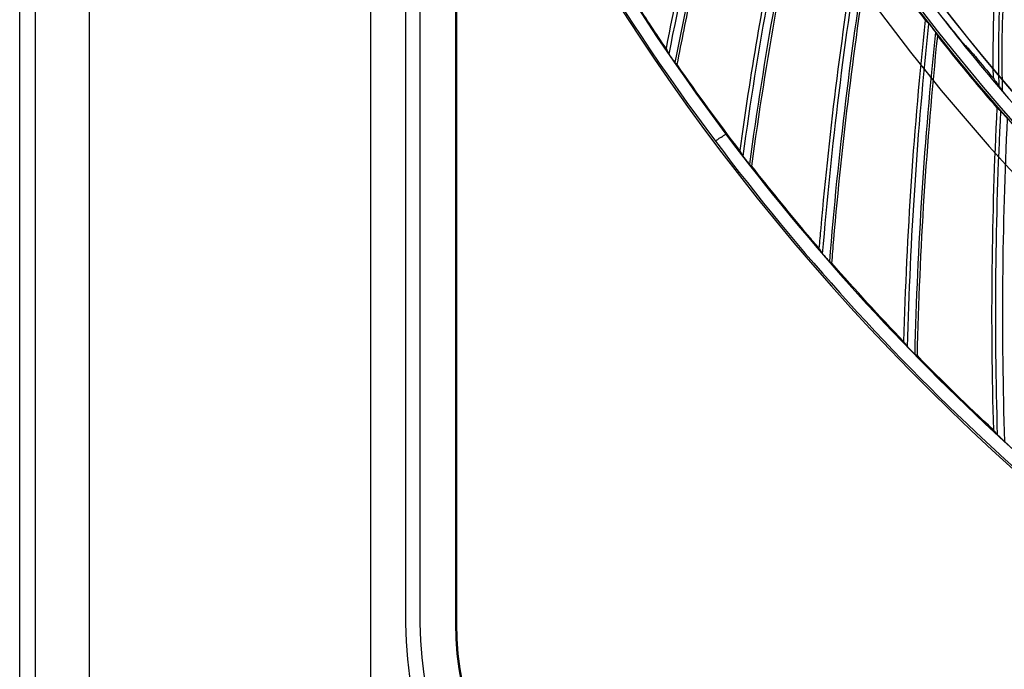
# Model space of a CAD drawing. Header units: centimetres. Extents: x 8435 to 34224, y 15581 to 23928.
# Tile 46 of 256: x 14676 to 14690, y 23601 to 23610. Entities that reach past the tile are written whole.
import ezdxf

# ---------------------------------------------------------------- set-up
doc = ezdxf.new("R2010")
doc.units = ezdxf.units.CM
doc.header["$LTSCALE"] = 0.2
doc.layers.add('1', color=7, linetype='Continuous', true_color=0xffffff)

# ---------------------------------------------------------------- blocks, each defined once
blk = doc.blocks.new('A$C992146fe')
at = {"linetype": 'Continuous'}
for p, q in [((494.443, 249.761), (494.443, 398.814)), ((494.898, 249.703), (494.898, 398.881)), ((496.457, 255.902), (496.457, 398.377)), ((504.568, 398.391), (504.568, 255.874))]:
    blk.add_line(p, q, dxfattribs=at)
at = {"layer": '1', "color": 0, "linetype": 'Continuous'}
for p, q in [((505.579, 379.301), (505.579, 273.301)), ((506.002, 273.301), (506.002, 379.301)), ((507.026, 273.301), (507.026, 299.894)), ((507.055, 273.301), (507.055, 299.828)), ((514.694, 287.326), (514.638, 287.302))]:
    blk.add_line(p, q, dxfattribs=at)
at = {"layer": '1', "color": 0, "linetype": 'Continuous', "extrusion": (0, 0, -1)}
for radius in [59.146, 58.16, 57.606, 57.6]:
    blk.add_circle((-566.677, 326.301), radius, dxfattribs=at)
at = {"layer": '1', "color": 0, "linetype": 'Continuous'}
for centre, radius, start, end in [((566.657, 326.301), 65.216, 203.94849, 250.83515), ((626.963, 267.346), 115.75, 164.36825, 168.97627), ((630.174, 270.82), 115.75, 167.58223, 172.19055), ((633.185, 274.468), 115.75, 170.79637, 175.40484), ((635.986, 278.28), 115.75, 174.01065, 178.61913), ((566.657, 326.301), 64.8, 216.87256, 238.03345), ((566.657, 326.301), 64.796, 216.87287, 238.03314), ((566.657, 326.301), 65.162, 216.85994, 238.04608), ((515.657, 273.301), 10.079, 180, 270)]:
    blk.add_arc(centre, radius, start, end, dxfattribs=at)
at = {"layer": '1', "color": 0, "linetype": 'Continuous', "extrusion": (0, 0, -1)}
for centre, radius, start, end in [((-626.963, 267.346), 115.962, 11.12553, 15.74054), ((-630.174, 270.82), 115.962, 7.91124, 12.52653), ((-633.185, 274.468), 115.962, 4.69696, 9.31244), ((-635.986, 278.28), 115.962, 1.48267, 6.09815), ((-638.57, 282.243), 115.962, 358.26839, 2.88393), ((-638.57, 282.243), 115.759, 358.17019, 2.78017), ((-515.657, 273.301), 9.655, 270, 0), ((-515.657, 273.301), 8.632, 270, 0), ((-515.657, 273.301), 8.602, 270, 0)]:
    blk.add_arc(centre, radius, start, end, dxfattribs=at)
at = {"layer": '1', "color": 0, "linetype": 'Continuous'}
for centre, major_axis, ratio, start_param, end_param in [((566.672, 326.266), (-25.856, 59.409), 1, 1.562144, 1.803289), ((566.607, 326.416), (-26.015, 59.775), 0.999998, 1.578628, 1.8055)]:
    blk.add_ellipse(centre, major_axis=major_axis, ratio=ratio, start_param=start_param, end_param=end_param, dxfattribs=at)
for points, knots in [([(624.857, 326.301), (624.857, 328.223), (624.762, 330.138), (624.383, 333.958), (624.098, 335.86), (622.977, 341.462), (621.873, 345.087), (619.685, 350.361), (618.862, 352.1), (617.053, 355.475), (616.072, 357.106), (612.907, 361.834), (610.5, 364.768), (606.433, 368.83), (605.008, 370.119), (602.065, 372.53), (600.541, 373.658), (597.389, 375.762), (595.761, 376.737), (592.4, 378.533), (590.656, 379.357), (585.357, 381.547), (581.728, 382.644), (574.279, 384.124), (570.423, 384.503), (562.822, 384.498), (559.05, 384.127), (553.436, 383.011), (551.564, 382.542), (547.912, 381.432), (546.124, 380.791), (540.872, 378.614), (537.512, 376.823), (531.127, 372.556), (528.194, 370.144), (524.172, 366.123), (522.894, 364.715), (520.468, 361.762), (519.32, 360.213), (516.144, 355.459), (514.358, 352.117), (512.171, 346.846), (511.523, 345.038), (510.409, 341.37), (509.947, 339.523), (508.836, 333.94), (508.46, 330.166), (508.456, 324.423), (508.55, 322.501), (508.923, 318.712), (509.201, 316.836), (509.938, 313.119), (510.397, 311.278), (511.5, 307.633), (512.147, 305.818), (514.341, 300.515), (516.129, 297.171), (519.287, 292.434), (520.42, 290.902), (522.851, 287.935), (524.139, 286.513), (528.17, 282.478), (531.097, 280.071), (535.849, 276.887), (537.503, 275.893), (540.87, 274.09), (542.588, 273.277), (547.839, 271.097), (551.472, 269.985), (559.009, 268.478), (562.79, 268.106), (568.476, 268.098), (570.374, 268.188), (574.175, 268.557), (576.084, 268.838), (581.697, 269.948), (585.325, 271.045), (590.597, 273.218), (592.332, 274.034), (595.718, 275.839), (597.353, 276.817), (602.091, 279.975), (605.028, 282.374), (609.092, 286.424), (610.388, 287.85), (612.809, 290.791), (613.941, 292.314), (616.051, 295.461), (617.029, 297.086), (618.83, 300.439), (619.656, 302.175), (621.864, 307.483), (622.973, 311.125), (624.099, 316.741), (624.384, 318.646), (624.762, 322.463), (624.857, 324.379), (624.857, 326.301)], [0, 0, 0, 0, 0.015625, 0.015625, 0.03125, 0.03125, 0.0625, 0.0625, 0.078125, 0.078125, 0.09375, 0.09375, 0.125, 0.125, 0.140625, 0.140625, 0.15625, 0.15625, 0.171875, 0.171875, 0.1875, 0.1875, 0.21875, 0.21875, 0.25, 0.25, 0.28125, 0.28125, 0.296875, 0.296875, 0.3125, 0.3125, 0.34375, 0.34375, 0.375, 0.375, 0.390625, 0.390625, 0.40625, 0.40625, 0.4375, 0.4375, 0.453125, 0.453125, 0.46875, 0.46875, 0.5, 0.5, 0.515625, 0.515625, 0.53125, 0.53125, 0.546875, 0.546875, 0.5625, 0.5625, 0.59375, 0.59375, 0.609375, 0.609375, 0.625, 0.625, 0.65625, 0.65625, 0.671875, 0.671875, 0.6875, 0.6875, 0.71875, 0.71875, 0.75, 0.75, 0.765625, 0.765625, 0.78125, 0.78125, 0.8125, 0.8125, 0.828125, 0.828125, 0.84375, 0.84375, 0.875, 0.875, 0.890625, 0.890625, 0.90625, 0.90625, 0.921875, 0.921875, 0.9375, 0.9375, 0.96875, 0.96875, 0.984375, 0.984375, 1, 1, 1, 1]), ([(624.457, 326.301), (624.457, 324.392), (624.363, 322.49), (623.987, 318.698), (623.704, 316.807), (622.586, 311.229), (621.485, 307.612), (619.292, 302.341), (618.472, 300.616), (616.683, 297.287), (615.712, 295.673), (613.616, 292.547), (612.491, 291.035), (610.088, 288.114), (608.801, 286.698), (604.764, 282.676), (601.848, 280.293), (597.142, 277.157), (595.518, 276.185), (592.155, 274.394), (590.433, 273.583), (585.196, 271.424), (581.593, 270.335), (576.02, 269.233), (574.124, 268.954), (570.349, 268.587), (568.464, 268.498), (562.817, 268.506), (559.061, 268.875), (551.576, 270.373), (547.969, 271.476), (542.753, 273.642), (541.048, 274.449), (537.703, 276.24), (536.061, 277.227), (531.341, 280.388), (528.434, 282.779), (524.431, 286.787), (523.152, 288.199), (520.738, 291.145), (519.613, 292.667), (516.476, 297.371), (514.701, 300.693), (512.522, 305.959), (511.879, 307.761), (510.784, 311.382), (510.328, 313.21), (509.596, 316.901), (509.32, 318.764), (508.95, 322.527), (508.856, 324.436), (508.86, 330.139), (509.234, 333.888), (510.337, 339.432), (510.796, 341.267), (511.902, 344.909), (512.546, 346.705), (514.717, 351.939), (516.491, 355.258), (519.645, 359.98), (520.786, 361.518), (523.195, 364.451), (524.464, 365.849), (528.459, 369.842), (531.371, 372.238), (537.713, 376.476), (541.049, 378.255), (546.265, 380.417), (548.041, 381.053), (551.667, 382.155), (553.527, 382.621), (559.102, 383.73), (562.848, 384.098), (570.397, 384.103), (574.227, 383.727), (581.624, 382.256), (585.229, 381.167), (590.491, 378.992), (592.223, 378.174), (595.561, 376.39), (597.178, 375.422), (600.308, 373.333), (601.822, 372.212), (604.745, 369.818), (606.16, 368.538), (610.199, 364.503), (612.589, 361.59), (615.733, 356.894), (616.707, 355.275), (618.503, 351.923), (619.321, 350.195), (621.494, 344.958), (622.59, 341.358), (623.704, 335.794), (623.987, 333.905), (624.363, 330.112), (624.457, 328.209), (624.457, 326.301)], [0, 0, 0, 0, 0.015625, 0.015625, 0.03125, 0.03125, 0.0625, 0.0625, 0.078125, 0.078125, 0.09375, 0.09375, 0.109375, 0.109375, 0.125, 0.125, 0.15625, 0.15625, 0.171875, 0.171875, 0.1875, 0.1875, 0.21875, 0.21875, 0.234375, 0.234375, 0.25, 0.25, 0.28125, 0.28125, 0.3125, 0.3125, 0.328125, 0.328125, 0.34375, 0.34375, 0.375, 0.375, 0.390625, 0.390625, 0.40625, 0.40625, 0.4375, 0.4375, 0.453125, 0.453125, 0.46875, 0.46875, 0.484375, 0.484375, 0.5, 0.5, 0.53125, 0.53125, 0.546875, 0.546875, 0.5625, 0.5625, 0.59375, 0.59375, 0.609375, 0.609375, 0.625, 0.625, 0.65625, 0.65625, 0.6875, 0.6875, 0.703125, 0.703125, 0.71875, 0.71875, 0.75, 0.75, 0.78125, 0.78125, 0.8125, 0.8125, 0.828125, 0.828125, 0.84375, 0.84375, 0.859375, 0.859375, 0.875, 0.875, 0.90625, 0.90625, 0.921875, 0.921875, 0.9375, 0.9375, 0.96875, 0.96875, 0.984375, 0.984375, 1, 1, 1, 1]), ([(617.857, 326.301), (617.857, 329.683), (617.525, 333.009), (616.55, 337.917), (616.145, 339.539), (615.17, 342.756), (614.598, 344.354), (612.671, 349.005), (611.098, 351.945), (608.311, 356.12), (607.307, 357.476), (605.166, 360.085), (604.039, 361.327), (600.496, 364.869), (597.918, 366.989), (593.721, 369.796), (592.266, 370.668), (589.31, 372.247), (587.801, 372.961), (584.721, 374.237), (583.15, 374.801), (579.945, 375.775), (578.302, 376.187), (573.346, 377.174), (570.023, 377.499), (565.015, 377.502), (563.341, 377.421), (559.985, 377.092), (558.312, 376.844), (553.387, 375.864), (550.196, 374.898), (545.547, 372.976), (544.012, 372.251), (541.046, 370.666), (539.611, 369.806), (535.449, 367.027), (532.863, 364.911), (528.081, 360.135), (525.958, 357.543), (523.176, 353.385), (522.315, 351.953), (520.729, 348.992), (520.003, 347.457), (518.074, 342.804), (517.105, 339.612), (515.794, 333.053), (515.458, 329.66), (515.456, 322.977), (515.779, 319.657), (516.759, 314.707), (517.17, 313.061), (518.143, 309.851), (518.705, 308.279), (519.979, 305.197), (520.691, 303.688), (522.266, 300.734), (523.134, 299.283), (525.942, 295.075), (528.06, 292.495), (531.597, 288.951), (532.837, 287.824), (535.439, 285.684), (536.799, 284.675), (540.975, 281.881), (543.914, 280.307), (548.557, 278.378), (550.153, 277.804), (553.374, 276.825), (554.997, 276.418), (559.906, 275.438), (563.229, 275.104), (569.981, 275.097), (573.323, 275.427), (578.23, 276.398), (579.851, 276.801), (583.064, 277.772), (584.663, 278.342), (589.322, 280.268), (592.265, 281.838), (597.829, 285.546), (600.467, 287.706), (605.198, 292.43), (607.318, 295.005), (610.125, 299.193), (610.999, 300.648), (612.584, 303.607), (613.299, 305.116), (615.218, 309.736), (616.2, 312.946), (617.525, 319.571), (617.857, 322.918), (617.857, 326.301)], [0, 0, 0, 0, 0.03125, 0.03125, 0.046875, 0.046875, 0.0625, 0.0625, 0.09375, 0.09375, 0.109375, 0.109375, 0.125, 0.125, 0.15625, 0.15625, 0.171875, 0.171875, 0.1875, 0.1875, 0.203125, 0.203125, 0.21875, 0.21875, 0.25, 0.25, 0.265625, 0.265625, 0.28125, 0.28125, 0.3125, 0.3125, 0.328125, 0.328125, 0.34375, 0.34375, 0.375, 0.375, 0.40625, 0.40625, 0.421875, 0.421875, 0.4375, 0.4375, 0.46875, 0.46875, 0.5, 0.5, 0.53125, 0.53125, 0.546875, 0.546875, 0.5625, 0.5625, 0.578125, 0.578125, 0.59375, 0.59375, 0.625, 0.625, 0.640625, 0.640625, 0.65625, 0.65625, 0.6875, 0.6875, 0.703125, 0.703125, 0.71875, 0.71875, 0.75, 0.75, 0.78125, 0.78125, 0.796875, 0.796875, 0.8125, 0.8125, 0.84375, 0.84375, 0.875, 0.875, 0.90625, 0.90625, 0.921875, 0.921875, 0.9375, 0.9375, 0.96875, 0.96875, 1, 1, 1, 1]), ([(617.457, 326.301), (617.457, 322.944), (617.128, 319.623), (615.813, 313.05), (614.839, 309.865), (612.935, 305.282), (612.225, 303.784), (610.653, 300.849), (609.785, 299.405), (607, 295.249), (604.897, 292.694), (600.203, 288.008), (597.585, 285.864), (592.065, 282.186), (589.145, 280.627), (584.523, 278.717), (582.936, 278.151), (579.748, 277.188), (578.139, 276.788), (573.27, 275.824), (569.955, 275.497), (563.256, 275.504), (559.959, 275.836), (555.088, 276.808), (553.477, 277.212), (550.282, 278.183), (548.698, 278.752), (544.092, 280.666), (541.176, 282.228), (537.032, 285), (535.683, 286.001), (533.101, 288.125), (531.871, 289.242), (528.362, 292.759), (526.26, 295.319), (523.474, 299.494), (522.613, 300.934), (521.05, 303.865), (520.344, 305.362), (519.08, 308.42), (518.522, 309.98), (517.557, 313.164), (517.149, 314.798), (516.176, 319.709), (515.856, 323.004), (515.858, 329.634), (516.192, 333.001), (517.492, 339.508), (518.453, 342.675), (520.367, 347.292), (521.088, 348.815), (522.661, 351.752), (523.515, 353.174), (526.276, 357.299), (528.383, 359.87), (533.127, 364.61), (535.693, 366.709), (539.822, 369.466), (541.246, 370.32), (544.189, 371.892), (545.712, 372.611), (550.324, 374.518), (553.491, 375.477), (558.378, 376.449), (560.037, 376.695), (563.367, 377.022), (565.028, 377.102), (569.997, 377.099), (573.293, 376.776), (578.211, 375.798), (579.841, 375.388), (583.021, 374.422), (584.58, 373.863), (587.636, 372.596), (589.134, 371.888), (592.066, 370.321), (593.509, 369.456), (597.674, 366.671), (600.231, 364.568), (603.747, 361.053), (604.865, 359.821), (606.989, 357.232), (607.986, 355.887), (610.751, 351.745), (612.311, 348.827), (614.224, 344.213), (614.791, 342.627), (615.758, 339.436), (616.16, 337.826), (617.128, 332.957), (617.457, 329.657), (617.457, 326.301)], [0, 0, 0, 0, 0.03125, 0.03125, 0.0625, 0.0625, 0.078125, 0.078125, 0.09375, 0.09375, 0.125, 0.125, 0.15625, 0.15625, 0.1875, 0.1875, 0.203125, 0.203125, 0.21875, 0.21875, 0.25, 0.25, 0.28125, 0.28125, 0.296875, 0.296875, 0.3125, 0.3125, 0.34375, 0.34375, 0.359375, 0.359375, 0.375, 0.375, 0.40625, 0.40625, 0.421875, 0.421875, 0.4375, 0.4375, 0.453125, 0.453125, 0.46875, 0.46875, 0.5, 0.5, 0.53125, 0.53125, 0.5625, 0.5625, 0.578125, 0.578125, 0.59375, 0.59375, 0.625, 0.625, 0.65625, 0.65625, 0.671875, 0.671875, 0.6875, 0.6875, 0.71875, 0.71875, 0.734375, 0.734375, 0.75, 0.75, 0.78125, 0.78125, 0.796875, 0.796875, 0.8125, 0.8125, 0.828125, 0.828125, 0.84375, 0.84375, 0.875, 0.875, 0.890625, 0.890625, 0.90625, 0.90625, 0.9375, 0.9375, 0.953125, 0.953125, 0.96875, 0.96875, 1, 1, 1, 1]), ([(610.877, 326.301), (610.877, 323.379), (610.591, 320.505), (609.747, 316.262), (609.397, 314.86), (608.553, 312.078), (608.059, 310.699), (606.394, 306.685), (605.035, 304.143), (602.622, 300.532), (601.751, 299.356), (599.904, 297.108), (598.932, 296.038), (595.873, 292.982), (593.645, 291.15), (590.01, 288.721), (588.758, 287.972), (586.208, 286.611), (584.905, 285.996), (582.244, 284.894), (580.886, 284.407), (578.113, 283.566), (576.69, 283.209), (572.418, 282.361), (569.551, 282.081), (563.777, 282.08), (560.846, 282.369), (555.182, 283.498), (552.425, 284.333), (548.402, 285.998), (547.076, 286.625), (544.52, 287.993), (543.283, 288.736), (539.691, 291.136), (537.448, 292.973), (533.325, 297.097), (531.497, 299.329), (529.094, 302.923), (528.35, 304.163), (526.979, 306.726), (526.353, 308.05), (524.692, 312.063), (523.856, 314.818), (523.008, 319.073), (522.792, 320.519), (522.507, 323.416), (522.437, 324.861), (522.437, 329.185), (522.717, 332.055), (523.567, 336.339), (523.922, 337.756), (524.761, 340.523), (525.248, 341.88), (526.349, 344.541), (526.964, 345.845), (528.328, 348.399), (529.08, 349.657), (531.501, 353.281), (533.33, 355.507), (537.408, 359.591), (539.683, 361.46), (544.486, 364.67), (547.025, 366.03), (551.043, 367.697), (552.423, 368.193), (555.199, 369.035), (556.599, 369.386), (560.836, 370.23), (563.713, 370.519), (569.551, 370.522), (572.422, 370.238), (576.661, 369.398), (578.063, 369.049), (580.843, 368.209), (582.223, 367.716), (586.238, 366.055), (588.779, 364.699), (592.386, 362.294), (593.56, 361.426), (595.813, 359.58), (596.885, 358.608), (599.946, 355.551), (601.778, 353.327), (604.206, 349.702), (604.96, 348.448), (606.325, 345.897), (606.941, 344.595), (608.046, 341.936), (608.534, 340.579), (609.377, 337.811), (609.735, 336.393), (610.591, 332.11), (610.877, 329.222), (610.877, 326.301)], [0, 0, 0, 0, 0.03125, 0.03125, 0.046875, 0.046875, 0.0625, 0.0625, 0.09375, 0.09375, 0.109375, 0.109375, 0.125, 0.125, 0.15625, 0.15625, 0.171875, 0.171875, 0.1875, 0.1875, 0.203125, 0.203125, 0.21875, 0.21875, 0.25, 0.25, 0.28125, 0.28125, 0.3125, 0.3125, 0.328125, 0.328125, 0.34375, 0.34375, 0.375, 0.375, 0.40625, 0.40625, 0.421875, 0.421875, 0.4375, 0.4375, 0.46875, 0.46875, 0.484375, 0.484375, 0.5, 0.5, 0.53125, 0.53125, 0.546875, 0.546875, 0.5625, 0.5625, 0.578125, 0.578125, 0.59375, 0.59375, 0.625, 0.625, 0.65625, 0.65625, 0.6875, 0.6875, 0.703125, 0.703125, 0.71875, 0.71875, 0.75, 0.75, 0.78125, 0.78125, 0.796875, 0.796875, 0.8125, 0.8125, 0.84375, 0.84375, 0.859375, 0.859375, 0.875, 0.875, 0.90625, 0.90625, 0.921875, 0.921875, 0.9375, 0.9375, 0.953125, 0.953125, 0.96875, 0.96875, 1, 1, 1, 1]), ([(522.704, 288.807), (522.697, 289.136), (522.693, 289.465), (522.697, 291.042), (522.764, 292.29), (523.066, 295.154), (523.342, 296.768), (523.721, 298.357)], [0, 0, 0, 0, 0.102433, 0.102433, 0.490994, 0.490994, 1, 1, 1, 1]), ([(523.794, 298.278), (523.691, 297.841), (523.595, 297.401), (523.406, 296.454), (523.316, 295.946), (523.156, 294.926), (523.086, 294.414), (522.968, 293.388), (522.92, 292.874), (522.844, 291.845), (522.818, 291.329), (522.785, 290.297), (522.78, 289.78), (522.788, 289.067), (522.791, 288.871), (522.794, 288.674)], [0, 0, 0, 0, 0.13926, 0.13926, 0.299211, 0.299211, 0.459163, 0.459163, 0.619115, 0.619115, 0.779069, 0.779069, 0.939022, 0.939022, 1, 1, 1, 1]), ([(520.573, 290.701), (520.581, 290.693), (520.589, 290.685), (520.602, 290.674), (520.606, 290.67), (520.614, 290.663), (520.618, 290.659), (520.626, 290.651), (520.631, 290.647), (520.639, 290.64), (520.643, 290.636), (520.651, 290.628), (520.655, 290.625), (520.664, 290.617), (520.668, 290.613), (520.672, 290.609)], [0, 0, 0, 0, 0.25, 0.25, 0.375, 0.375, 0.5, 0.5, 0.625, 0.625, 0.75, 0.75, 0.875, 0.875, 1, 1, 1, 1]), ([(520.672, 290.609), (520.673, 290.608), (520.675, 290.606), (520.681, 290.599), (520.685, 290.594), (520.696, 290.581), (520.704, 290.572), (520.723, 290.548), (520.735, 290.532), (520.749, 290.514), (520.751, 290.511), (520.753, 290.508)], [0, 0, 0, 0, 0.166596, 0.166596, 0.331287, 0.331287, 0.583809, 0.583809, 0.937418, 0.937418, 1, 1, 1, 1]), ([(520.753, 290.508), (520.755, 290.506), (520.757, 290.504), (520.759, 290.501), (520.76, 290.5), (520.762, 290.498), (520.763, 290.497), (520.764, 290.494), (520.765, 290.493), (520.767, 290.491), (520.768, 290.49), (520.769, 290.488), (520.77, 290.487), (520.772, 290.485), (520.773, 290.484), (520.774, 290.483)], [0, 0, 0, 0, 0.25, 0.25, 0.375, 0.375, 0.5, 0.5, 0.625, 0.625, 0.75, 0.75, 0.875, 0.875, 1, 1, 1, 1]), ([(520.774, 290.483), (520.788, 290.465), (520.802, 290.446), (520.825, 290.416), (520.835, 290.403), (520.849, 290.385), (520.854, 290.377), (520.862, 290.367), (520.865, 290.363), (520.867, 290.36), (520.868, 290.359), (520.868, 290.358)], [0, 0, 0, 0, 0.352949, 0.352949, 0.610687, 0.610687, 0.793355, 0.793355, 0.93272, 0.93272, 1, 1, 1, 1]), ([(520.932, 290.24), (521.155, 289.957), (521.381, 289.676), (521.948, 288.984), (522.292, 288.576), (522.641, 288.173)], [0, 0, 0, 0, 0.403394, 0.403394, 1, 1, 1, 1]), ([(521.71, 289.992), (521.706, 289.995), (521.7, 290.002), (521.683, 290.022), (521.67, 290.036), (521.637, 290.076), (521.614, 290.104), (521.566, 290.163), (521.54, 290.196), (521.514, 290.228)], [0, 0, 0, 0, 0.160753, 0.160753, 0.363424, 0.363424, 0.671923, 0.671923, 1, 1, 1, 1]), ([(513.093, 289.892), (513.1, 289.879), (513.107, 289.865), (513.117, 289.846), (513.12, 289.839), (513.127, 289.826), (513.13, 289.82), (513.137, 289.806), (513.14, 289.8), (513.147, 289.787), (513.15, 289.78), (513.156, 289.767), (513.16, 289.761), (513.166, 289.748), (513.17, 289.741), (513.173, 289.735)], [0, 0, 0, 0, 0.25, 0.25, 0.375, 0.375, 0.5, 0.5, 0.625, 0.625, 0.75, 0.75, 0.875, 0.875, 1, 1, 1, 1]), ([(521.841, 289.861), (521.845, 289.857), (521.851, 289.85), (521.869, 289.83), (521.881, 289.816), (521.915, 289.776), (521.938, 289.749), (521.986, 289.69), (522.013, 289.659), (522.039, 289.627)], [0, 0, 0, 0, 0.161227, 0.161227, 0.364312, 0.364312, 0.672734, 0.672734, 1, 1, 1, 1]), ([(513.173, 289.735), (513.174, 289.733), (513.175, 289.731), (513.179, 289.725), (513.182, 289.72), (513.191, 289.706), (513.197, 289.696), (513.214, 289.672), (513.224, 289.656), (513.238, 289.635), (513.242, 289.63), (513.245, 289.625)], [0, 0, 0, 0, 0.129649, 0.129649, 0.297017, 0.297017, 0.548346, 0.548346, 0.890503, 0.890503, 1, 1, 1, 1]), ([(513.245, 289.625), (513.247, 289.623), (513.248, 289.621), (513.25, 289.618), (513.251, 289.616), (513.253, 289.614), (513.253, 289.613), (513.255, 289.611), (513.256, 289.61), (513.257, 289.608), (513.258, 289.607), (513.259, 289.604), (513.26, 289.603), (513.262, 289.601), (513.262, 289.6), (513.263, 289.599)], [0, 0, 0, 0, 0.25, 0.25, 0.375, 0.375, 0.5, 0.5, 0.625, 0.625, 0.75, 0.75, 0.875, 0.875, 1, 1, 1, 1]), ([(513.263, 289.599), (513.269, 289.59), (513.275, 289.582), (513.293, 289.555), (513.306, 289.537), (513.323, 289.513), (513.329, 289.505), (513.338, 289.492), (513.342, 289.487), (513.347, 289.481), (513.348, 289.48), (513.349, 289.479), (513.349, 289.479), (513.349, 289.479)], [0, 0, 0, 0, 0.166762, 0.166762, 0.514897, 0.514897, 0.710157, 0.710157, 0.865772, 0.865772, 0.997218, 0.997218, 1, 1, 1, 1]), ([(522.532, 289.036), (522.57, 288.988), (522.604, 288.942), (522.65, 288.882), (522.665, 288.861), (522.686, 288.832), (522.693, 288.823), (522.699, 288.814)], [0, 0, 0, 0, 0.517275, 0.517275, 0.825009, 0.825009, 1, 1, 1, 1]), ([(522.707, 288.802), (522.722, 288.78), (522.737, 288.757), (522.764, 288.718), (522.775, 288.701), (522.786, 288.684)], [0, 0, 0, 0, 0.574875, 0.574875, 1, 1, 1, 1]), ([(522.881, 288.571), (522.864, 288.591), (522.847, 288.611), (522.823, 288.639), (522.815, 288.648), (522.803, 288.663), (522.798, 288.67), (522.791, 288.678), (522.788, 288.681), (522.787, 288.683), (522.786, 288.684), (522.786, 288.684)], [0, 0, 0, 0, 0.438101, 0.438101, 0.662364, 0.662364, 0.838683, 0.838683, 0.972358, 0.972358, 1, 1, 1, 1]), ([(522.641, 288.173), (522.65, 288.166), (522.659, 288.158), (522.672, 288.148), (522.676, 288.144), (522.685, 288.137), (522.689, 288.134), (522.698, 288.126), (522.702, 288.123), (522.711, 288.116), (522.715, 288.112), (522.724, 288.105), (522.728, 288.102), (522.737, 288.094), (522.741, 288.091), (522.745, 288.087)], [0, 0, 0, 0, 0.25, 0.25, 0.375, 0.375, 0.5, 0.5, 0.625, 0.625, 0.75, 0.75, 0.875, 0.875, 1, 1, 1, 1]), ([(522.745, 288.087), (522.747, 288.086), (522.749, 288.084), (522.755, 288.077), (522.759, 288.073), (522.771, 288.06), (522.779, 288.051), (522.8, 288.028), (522.813, 288.014), (522.828, 287.996), (522.83, 287.994), (522.833, 287.991)], [0, 0, 0, 0, 0.166599, 0.166599, 0.331293, 0.331293, 0.583815, 0.583815, 0.937419, 0.937419, 1, 1, 1, 1]), ([(522.833, 287.991), (522.834, 287.989), (522.836, 287.987), (522.839, 287.984), (522.84, 287.983), (522.842, 287.981), (522.842, 287.98), (522.844, 287.978), (522.845, 287.977), (522.847, 287.975), (522.848, 287.974), (522.85, 287.972), (522.851, 287.97), (522.852, 287.968), (522.853, 287.967), (522.854, 287.966)], [0, 0, 0, 0, 0.25, 0.25, 0.375, 0.375, 0.5, 0.5, 0.625, 0.625, 0.75, 0.75, 0.875, 0.875, 1, 1, 1, 1]), ([(522.854, 287.966), (522.869, 287.949), (522.885, 287.932), (522.909, 287.903), (522.92, 287.891), (522.935, 287.873), (522.941, 287.866), (522.949, 287.856), (522.952, 287.852), (522.954, 287.849), (522.955, 287.848), (522.955, 287.847)], [0, 0, 0, 0, 0.352942, 0.352942, 0.610682, 0.610682, 0.793352, 0.793352, 0.932719, 0.932719, 1, 1, 1, 1]), ([(514.638, 287.301), (514.623, 287.291), (514.609, 287.28), (514.582, 287.259), (514.569, 287.25), (514.547, 287.233), (514.537, 287.225), (514.522, 287.213), (514.517, 287.209), (514.513, 287.206), (514.512, 287.205), (514.511, 287.205), (514.511, 287.205), (514.511, 287.204)], [0, 0, 0, 0, 0.227477, 0.227477, 0.454954, 0.454954, 0.682438, 0.682438, 0.909935, 0.909935, 0.967258, 0.967258, 1, 1, 1, 1]), ([(514.694, 287.326), (514.709, 287.337), (514.723, 287.348), (514.75, 287.368), (514.763, 287.378), (514.786, 287.394), (514.795, 287.401), (514.811, 287.412), (514.816, 287.416), (514.821, 287.419), (514.822, 287.42), (514.822, 287.42), (514.823, 287.42), (514.823, 287.42)], [0, 0, 0, 0, 0.219247, 0.219247, 0.438494, 0.438494, 0.657746, 0.657746, 0.877011, 0.877011, 0.968473, 0.968473, 1, 1, 1, 1]), ([(515.219, 286.946), (515.227, 286.933), (515.234, 286.92), (515.245, 286.901), (515.249, 286.895), (515.256, 286.882), (515.26, 286.876), (515.267, 286.863), (515.271, 286.857), (515.278, 286.844), (515.282, 286.838), (515.289, 286.825), (515.293, 286.819), (515.3, 286.806), (515.304, 286.8), (515.307, 286.793)], [0, 0, 0, 0, 0.25, 0.25, 0.375, 0.375, 0.5, 0.5, 0.625, 0.625, 0.75, 0.75, 0.875, 0.875, 1, 1, 1, 1]), ([(515.307, 286.793), (515.308, 286.792), (515.31, 286.79), (515.314, 286.784), (515.317, 286.779), (515.327, 286.766), (515.334, 286.756), (515.352, 286.733), (515.363, 286.718), (515.378, 286.698), (515.382, 286.693), (515.386, 286.688)], [0, 0, 0, 0, 0.129649, 0.129649, 0.297017, 0.297017, 0.548346, 0.548346, 0.890503, 0.890503, 1, 1, 1, 1]), ([(515.386, 286.688), (515.387, 286.686), (515.389, 286.684), (515.391, 286.681), (515.392, 286.68), (515.394, 286.678), (515.395, 286.677), (515.396, 286.674), (515.397, 286.673), (515.399, 286.671), (515.399, 286.67), (515.401, 286.668), (515.402, 286.667), (515.403, 286.665), (515.404, 286.664), (515.405, 286.663)], [0, 0, 0, 0, 0.25, 0.25, 0.375, 0.375, 0.5, 0.5, 0.625, 0.625, 0.75, 0.75, 0.875, 0.875, 1, 1, 1, 1]), ([(515.405, 286.663), (515.411, 286.655), (515.418, 286.646), (515.438, 286.621), (515.451, 286.604), (515.47, 286.58), (515.476, 286.572), (515.486, 286.56), (515.49, 286.556), (515.495, 286.55), (515.497, 286.548), (515.497, 286.548), (515.497, 286.548), (515.497, 286.548)], [0, 0, 0, 0, 0.166762, 0.166762, 0.514897, 0.514897, 0.710157, 0.710157, 0.865772, 0.865772, 0.997218, 0.997218, 1, 1, 1, 1]), ([(517.507, 284.123), (517.515, 284.111), (517.523, 284.099), (517.535, 284.08), (517.539, 284.074), (517.547, 284.062), (517.551, 284.056), (517.559, 284.044), (517.563, 284.037), (517.571, 284.025), (517.575, 284.019), (517.583, 284.007), (517.587, 284.001), (517.595, 283.988), (517.599, 283.982), (517.603, 283.976)], [0, 0, 0, 0, 0.25, 0.25, 0.375, 0.375, 0.5, 0.5, 0.625, 0.625, 0.75, 0.75, 0.875, 0.875, 1, 1, 1, 1]), ([(517.603, 283.976), (517.604, 283.975), (517.606, 283.973), (517.61, 283.967), (517.614, 283.962), (517.624, 283.95), (517.632, 283.941), (517.651, 283.918), (517.663, 283.904), (517.679, 283.885), (517.683, 283.88), (517.687, 283.876)], [0, 0, 0, 0, 0.129649, 0.129649, 0.297017, 0.297017, 0.548346, 0.548346, 0.890503, 0.890503, 1, 1, 1, 1]), ([(517.687, 283.876), (517.689, 283.874), (517.691, 283.872), (517.693, 283.869), (517.694, 283.868), (517.696, 283.866), (517.697, 283.865), (517.699, 283.863), (517.7, 283.862), (517.701, 283.86), (517.702, 283.859), (517.704, 283.857), (517.705, 283.856), (517.706, 283.854), (517.707, 283.853), (517.708, 283.852)], [0, 0, 0, 0, 0.25, 0.25, 0.375, 0.375, 0.5, 0.5, 0.625, 0.625, 0.75, 0.75, 0.875, 0.875, 1, 1, 1, 1]), ([(517.708, 283.852), (517.715, 283.844), (517.722, 283.836), (517.743, 283.811), (517.758, 283.795), (517.778, 283.773), (517.784, 283.765), (517.795, 283.754), (517.799, 283.749), (517.804, 283.744), (517.806, 283.742), (517.807, 283.742), (517.807, 283.742), (517.807, 283.742)], [0, 0, 0, 0, 0.166871, 0.166871, 0.515008, 0.515008, 0.710237, 0.710237, 0.865836, 0.865836, 0.997279, 0.997279, 1, 1, 1, 1]), ([(519.949, 281.434), (519.958, 281.422), (519.966, 281.41), (519.98, 281.392), (519.984, 281.387), (519.993, 281.375), (519.997, 281.369), (520.006, 281.357), (520.01, 281.351), (520.019, 281.339), (520.023, 281.333), (520.032, 281.322), (520.036, 281.316), (520.045, 281.304), (520.049, 281.298), (520.054, 281.292)], [0, 0, 0, 0, 0.25, 0.25, 0.375, 0.375, 0.5, 0.5, 0.625, 0.625, 0.75, 0.75, 0.875, 0.875, 1, 1, 1, 1]), ([(520.054, 281.292), (520.055, 281.291), (520.056, 281.289), (520.061, 281.283), (520.065, 281.279), (520.076, 281.267), (520.084, 281.258), (520.104, 281.237), (520.117, 281.223), (520.135, 281.205), (520.139, 281.201), (520.143, 281.197)], [0, 0, 0, 0, 0.129649, 0.129649, 0.297017, 0.297017, 0.548346, 0.548346, 0.890503, 0.890503, 1, 1, 1, 1]), ([(520.143, 281.197), (520.145, 281.195), (520.147, 281.193), (520.15, 281.19), (520.151, 281.189), (520.152, 281.187), (520.153, 281.186), (520.155, 281.184), (520.156, 281.183), (520.158, 281.181), (520.159, 281.18), (520.161, 281.178), (520.162, 281.178), (520.163, 281.176), (520.164, 281.175), (520.165, 281.174)], [0, 0, 0, 0, 0.25, 0.25, 0.375, 0.375, 0.5, 0.5, 0.625, 0.625, 0.75, 0.75, 0.875, 0.875, 1, 1, 1, 1]), ([(520.165, 281.174), (520.168, 281.171), (520.17, 281.169), (520.187, 281.152), (520.202, 281.136), (520.225, 281.112), (520.235, 281.103), (520.249, 281.089), (520.255, 281.083), (520.263, 281.075), (520.266, 281.073), (520.269, 281.07), (520.269, 281.07), (520.27, 281.07)], [0, 0, 0, 0, 0.05024, 0.05024, 0.38606, 0.38606, 0.619437, 0.619437, 0.794122, 0.794122, 0.934711, 0.934711, 1, 1, 1, 1]), ([(522.538, 278.885), (522.548, 278.874), (522.557, 278.863), (522.571, 278.846), (522.576, 278.84), (522.585, 278.829), (522.59, 278.823), (522.599, 278.812), (522.604, 278.806), (522.613, 278.795), (522.618, 278.789), (522.627, 278.778), (522.632, 278.772), (522.641, 278.761), (522.646, 278.756), (522.651, 278.75)], [0, 0, 0, 0, 0.25, 0.25, 0.375, 0.375, 0.5, 0.5, 0.625, 0.625, 0.75, 0.75, 0.875, 0.875, 1, 1, 1, 1]), ([(522.651, 278.75), (522.652, 278.749), (522.653, 278.747), (522.659, 278.742), (522.663, 278.737), (522.675, 278.726), (522.683, 278.718), (522.704, 278.698), (522.718, 278.685), (522.736, 278.668), (522.741, 278.664), (522.745, 278.659)], [0, 0, 0, 0, 0.129649, 0.129649, 0.297017, 0.297017, 0.548346, 0.548346, 0.890503, 0.890503, 1, 1, 1, 1]), ([(522.745, 278.659), (522.747, 278.658), (522.749, 278.656), (522.752, 278.653), (522.753, 278.652), (522.755, 278.65), (522.756, 278.65), (522.758, 278.648), (522.759, 278.647), (522.761, 278.645), (522.762, 278.644), (522.764, 278.642), (522.765, 278.641), (522.767, 278.64), (522.768, 278.639), (522.769, 278.638)], [0, 0, 0, 0, 0.25, 0.25, 0.375, 0.375, 0.5, 0.5, 0.625, 0.625, 0.75, 0.75, 0.875, 0.875, 1, 1, 1, 1]), ([(522.769, 278.638), (522.775, 278.632), (522.782, 278.626), (522.805, 278.605), (522.821, 278.59), (522.844, 278.57), (522.852, 278.562), (522.864, 278.552), (522.869, 278.548), (522.876, 278.542), (522.878, 278.541), (522.879, 278.54), (522.879, 278.54), (522.879, 278.54)], [0, 0, 0, 0, 0.14335, 0.14335, 0.490718, 0.490718, 0.692767, 0.692767, 0.851884, 0.851884, 0.9843, 0.9843, 1, 1, 1, 1])]:
    blk.add_open_spline(points, degree=3, knots=knots, dxfattribs=at)
for points in [[(523.582, 298.539), (522.834, 295.439), (522.476, 292.23), (522.532, 289.036)], [(515.567, 286.496), (515.982, 289.532), (516.519, 292.563), (517.182, 295.586)], [(513.85, 293.425), (513.58, 292.251), (513.327, 291.073), (513.093, 289.892)], [(513.415, 289.423), (513.545, 290.092), (513.817, 291.429), (514.113, 292.76), (514.267, 293.425)], [(516.316, 293.425), (516.103, 292.35), (515.706, 290.196), (515.371, 288.031), (515.219, 286.946)], [(518.649, 293.341), (518.174, 290.461), (517.811, 287.582), (517.557, 284.703)], [(517.935, 284.374), (518.178, 287.203), (518.526, 290.031), (518.982, 292.861)], [(518.982, 292.861), (519.494, 292.13), (520.024, 291.41), (520.573, 290.701)], [(513.093, 289.892), (512.807, 290.314), (512.243, 291.165), (511.698, 292.03), (511.431, 292.466)], [(520.573, 290.701), (520.239, 287.604), (520.033, 284.515), (519.949, 281.434)], [(521.514, 290.228), (521.379, 290.396), (521.245, 290.565), (521.112, 290.735)], [(520.345, 281.026), (520.417, 284.09), (520.612, 287.161), (520.932, 290.24)], [(520.868, 290.358), (520.889, 290.319), (520.911, 290.279), (520.932, 290.24)], [(521.71, 289.992), (521.754, 289.948), (521.797, 289.904), (521.841, 289.861)], [(522.039, 289.627), (522.202, 289.429), (522.366, 289.232), (522.532, 289.036)], [(513.349, 289.479), (513.371, 289.46), (513.393, 289.442), (513.415, 289.423)], [(515.219, 286.946), (514.598, 287.757), (513.997, 288.583), (513.415, 289.423)], [(522.707, 288.802), (522.705, 288.806), (522.702, 288.81), (522.699, 288.814)], [(522.641, 288.173), (522.482, 285.062), (522.449, 281.967), (522.538, 278.885)], [(514.638, 287.302), (514.638, 287.302), (514.638, 287.302), (514.638, 287.301)], [(514.694, 287.326), (514.694, 287.326), (514.694, 287.326), (514.694, 287.326)], [(515.497, 286.548), (515.52, 286.53), (515.544, 286.513), (515.567, 286.496)], [(517.101, 284.601), (516.578, 285.223), (516.066, 285.855), (515.567, 286.496)], [(517.557, 284.703), (517.54, 284.51), (517.523, 284.317), (517.507, 284.123)], [(517.507, 284.123), (517.439, 284.203), (517.303, 284.361), (517.168, 284.521), (517.101, 284.601)], [(517.879, 283.694), (517.897, 283.92), (517.916, 284.147), (517.935, 284.374)], [(517.807, 283.742), (517.831, 283.726), (517.855, 283.71), (517.879, 283.694)], [(519.949, 281.434), (519.242, 282.17), (518.552, 282.924), (517.879, 283.694)], [(520.27, 281.07), (520.295, 281.055), (520.32, 281.04), (520.345, 281.026)], [(522.538, 278.885), (521.79, 279.582), (521.058, 280.295), (520.345, 281.026)]]:
    blk.add_open_spline(points, degree=3, dxfattribs=at)

msp = doc.modelspace()

# ---------------------------------------------------------------- block references
at = {"xscale": 0.5, "yscale": 0.5, "zscale": 0.5}
msp.add_blockref('A$C992146fe', (14428.301, 23464.844), dxfattribs=at)

doc.saveas('drawing.dxf')
